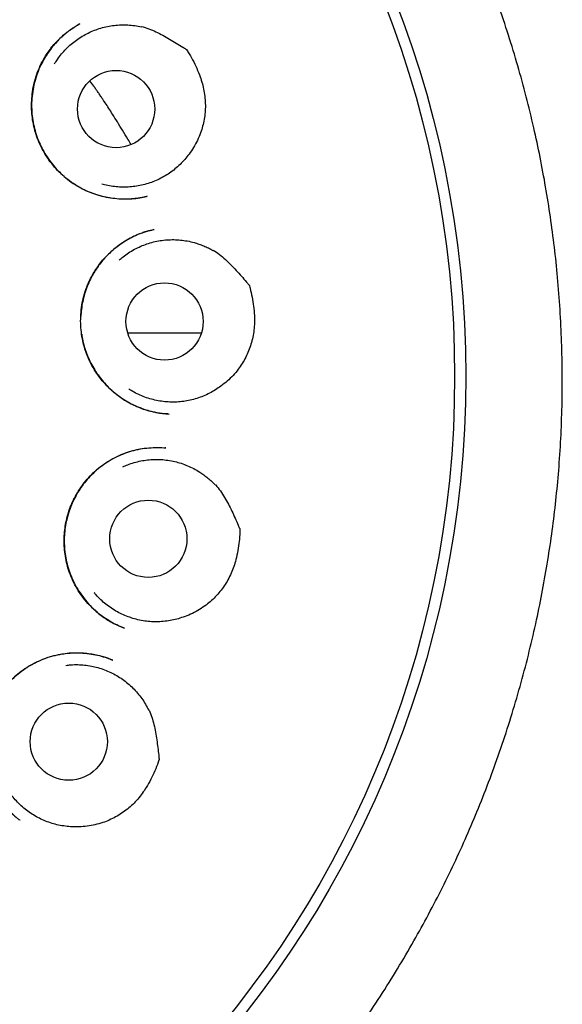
# Model space of a CAD drawing. Header units: millimetres. Extents: x 8 to 855, y 12 to 815.
# Tile 50 of 53: x 501 to 510, y 788 to 803. Entities that reach past the tile are written whole.
import ezdxf

# ---------------------------------------------------------------- set-up
doc = ezdxf.new("R2010")
doc.units = ezdxf.units.MM

msp = doc.modelspace()

# ---------------------------------------------------------------- linework, layer by layer
at = {"color": 7, "linetype": 'Continuous', "lineweight": 30}
for p, q in [((502.944, 798.236), (504.113, 798.236)), ((503.549, 796.411), (503.537, 796.412)), ((502.891, 793.549), (502.886, 793.551)), ((502.705, 793.043), (502.65, 793.064)), ((501.235, 790.501), (501.228, 790.507))]:
    msp.add_line(p, q, dxfattribs=at)
for centre, radius in [((491.96, 797.55), 16.35), ((491.96, 797.55), 16.174), ((502.758, 801.788), 0.613), ((503.527, 798.417), 0.613), ((503.269, 794.969), 0.613), ((502.006, 791.75), 0.613)]:
    msp.add_circle(centre, radius, dxfattribs=at)
for points, knots in [([(504.754, 784.945), (504.777, 784.968), (504.906, 785.099), (505.131, 785.343), (505.428, 785.675), (505.733, 786.037), (506.046, 786.428), (506.364, 786.85), (506.667, 787.277), (506.955, 787.709), (507.229, 788.145), (507.484, 788.578), (507.721, 789.009), (507.943, 789.436), (508.152, 789.869), (508.35, 790.306), (508.54, 790.759), (508.72, 791.226), (508.891, 791.708), (509.049, 792.196), (509.192, 792.688), (509.322, 793.184), (509.435, 793.673), (509.533, 794.154), (509.615, 794.627), (509.686, 795.101), (509.743, 795.577), (509.789, 796.064), (509.822, 796.562), (509.841, 797.072), (509.845, 797.583), (509.835, 798.094), (509.81, 798.606), (509.771, 799.108), (509.72, 799.598), (509.656, 800.076), (509.581, 800.551), (509.493, 801.023), (509.39, 801.501), (509.272, 801.985), (509.138, 802.476), (508.99, 802.963), (508.827, 803.447), (508.65, 803.928), (508.463, 804.395), (508.267, 804.848), (508.063, 805.286), (507.847, 805.718), (507.621, 806.143), (507.379, 806.569), (507.12, 806.997), (506.844, 807.424), (506.556, 807.844), (506.256, 808.255), (505.945, 808.658), (505.627, 809.045), (505.306, 809.415), (504.98, 809.771), (504.644, 810.118), (504.299, 810.457), (503.938, 810.792), (503.561, 811.123), (503.168, 811.45), (502.766, 811.764), (502.355, 812.067), (501.936, 812.358), (501.517, 812.631), (501.1, 812.887), (500.687, 813.126), (500.27, 813.352), (499.851, 813.566), (499.421, 813.771), (498.98, 813.966), (498.53, 814.151), (498.166, 814.29), (497.887, 814.389), (497.689, 814.458), (497.477, 814.528), (497.252, 814.599), (497.014, 814.672), (496.766, 814.743), (496.51, 814.812), (496.244, 814.88), (495.966, 814.946), (495.676, 815.011), (495.373, 815.073), (495.057, 815.132), (494.728, 815.186), (494.399, 815.235), (494.07, 815.277), (493.743, 815.314), (493.406, 815.344), (493.058, 815.37), (492.701, 815.388), (492.334, 815.4), (492.085, 815.402), (491.96, 815.403)], [0, 0, 0, 0, 0.002369, 0.013087, 0.02369, 0.034227, 0.046907, 0.059485, 0.071956, 0.084319, 0.096571, 0.108742, 0.120209, 0.13167, 0.143121, 0.154562, 0.165993, 0.178149, 0.19034, 0.202551, 0.214768, 0.226976, 0.239161, 0.250615, 0.262046, 0.273463, 0.284873, 0.296285, 0.308399, 0.320535, 0.332702, 0.344895, 0.357103, 0.369314, 0.380819, 0.392307, 0.403768, 0.415193, 0.426598, 0.438695, 0.450799, 0.462923, 0.475076, 0.487267, 0.499507, 0.511042, 0.522548, 0.53403, 0.545492, 0.556938, 0.569066, 0.581185, 0.593301, 0.60542, 0.617546, 0.629685, 0.641147, 0.652629, 0.664137, 0.675652, 0.687151, 0.699332, 0.7115, 0.723658, 0.735807, 0.74795, 0.760089, 0.77153, 0.782912, 0.794204, 0.805408, 0.816525, 0.828224, 0.839828, 0.85133, 0.856016, 0.861013, 0.866319, 0.871936, 0.877862, 0.884098, 0.89034, 0.896863, 0.903669, 0.910757, 0.918126, 0.925778, 0.93371, 0.941925, 0.949541, 0.957383, 0.965453, 0.973749, 0.982273, 0.991023, 1, 1, 1, 1]), ([(503.252, 800.404), (503.244, 800.402), (503.227, 800.397), (503.193, 800.389), (503.147, 800.379), (503.089, 800.37), (503.021, 800.362), (502.946, 800.358), (502.851, 800.357), (502.737, 800.364), (502.603, 800.385), (502.469, 800.418), (502.335, 800.465), (502.204, 800.527), (502.079, 800.602), (501.961, 800.69), (501.853, 800.787), (501.756, 800.893), (501.67, 801.007), (501.596, 801.127), (501.535, 801.252), (501.486, 801.381), (501.45, 801.513), (501.426, 801.647), (501.414, 801.784), (501.415, 801.923), (501.429, 802.064), (501.456, 802.204), (501.497, 802.343), (501.552, 802.479), (501.615, 802.596), (501.678, 802.693), (501.738, 802.773), (501.805, 802.85), (501.878, 802.923), (501.955, 802.99), (502.032, 803.048), (502.106, 803.098), (502.156, 803.126), (502.179, 803.139)], [0, 0, 0, 0, 0.006589, 0.014601, 0.026241, 0.040201, 0.056549, 0.07441, 0.092532, 0.123298, 0.154796, 0.187056, 0.220125, 0.253966, 0.288362, 0.322626, 0.356501, 0.39, 0.423126, 0.45589, 0.488308, 0.520407, 0.552202, 0.583759, 0.615676, 0.648097, 0.680999, 0.714359, 0.748163, 0.782421, 0.817141, 0.840566, 0.864064, 0.886665, 0.912375, 0.936551, 0.959204, 0.980347, 1, 1, 1, 1]), ([(502.181, 803.14), (502.172, 803.135), (502.153, 803.124), (502.12, 803.102), (502.079, 803.076), (502.033, 803.044), (501.984, 803.008), (501.934, 802.967), (501.877, 802.917), (501.814, 802.854), (501.746, 802.777), (501.681, 802.691), (501.619, 802.595), (501.558, 802.481), (501.504, 802.351), (501.46, 802.209), (501.431, 802.066), (501.416, 801.923), (501.415, 801.782), (501.428, 801.644), (501.452, 801.51), (501.488, 801.382), (501.535, 801.259), (501.592, 801.141), (501.66, 801.027), (501.74, 800.917), (501.831, 800.813), (501.933, 800.716), (502.046, 800.627), (502.162, 800.555), (502.277, 800.496), (502.389, 800.451), (502.505, 800.414), (502.621, 800.387), (502.744, 800.369), (502.873, 800.36), (503.005, 800.363), (503.128, 800.376), (503.205, 800.393), (503.241, 800.401)], [0, 0, 0, 0, 0.00768, 0.016336, 0.028211, 0.041721, 0.056126, 0.071331, 0.087339, 0.109936, 0.13398, 0.159494, 0.186479, 0.214817, 0.250487, 0.285467, 0.319789, 0.353481, 0.386567, 0.419082, 0.451058, 0.482329, 0.512857, 0.543394, 0.574563, 0.606367, 0.638809, 0.671894, 0.70564, 0.740076, 0.768141, 0.79667, 0.825488, 0.853561, 0.880711, 0.913335, 0.944497, 0.974202, 1, 1, 1, 1]), ([(501.782, 802.507), (501.796, 802.53), (501.83, 802.584), (501.891, 802.663), (501.964, 802.744), (502.043, 802.818), (502.128, 802.885), (502.219, 802.944), (502.314, 802.996), (502.413, 803.039), (502.516, 803.074), (502.621, 803.1), (502.728, 803.117), (502.837, 803.125), (502.945, 803.123), (503.053, 803.113), (503.124, 803.099), (503.16, 803.092)], [0, 0, 0, 0, 0.051506, 0.119337, 0.187167, 0.254756, 0.322345, 0.390175, 0.458005, 0.525594, 0.593183, 0.661013, 0.728844, 0.796432, 0.864248, 0.932185, 1, 1, 1, 1]), ([(503.161, 803.099), (503.2, 803.087), (503.278, 803.063), (503.391, 803.015), (503.5, 802.96), (503.608, 802.899), (503.713, 802.835), (503.799, 802.782), (503.851, 802.749), (503.87, 802.737), (503.872, 802.736), (503.873, 802.735), (503.873, 802.735), (503.874, 802.734), (503.876, 802.731), (503.885, 802.718), (503.919, 802.663), (503.974, 802.568), (504.039, 802.436), (504.091, 802.309), (504.129, 802.189), (504.155, 802.077), (504.171, 801.963), (504.177, 801.849), (504.172, 801.737), (504.158, 801.625), (504.134, 801.516), (504.099, 801.404), (504.051, 801.29), (503.991, 801.177), (503.941, 801.108), (503.916, 801.073)], [0, 0, 0, 0, 0.047251, 0.094571, 0.142105, 0.189822, 0.237565, 0.285099, 0.307454, 0.309245, 0.310504, 0.310581, 0.310638, 0.31086, 0.311746, 0.315293, 0.329483, 0.386269, 0.4432, 0.500116, 0.544479, 0.589003, 0.633491, 0.677803, 0.721025, 0.764409, 0.807793, 0.851015, 0.900637, 0.950387, 1, 1, 1, 1]), ([(502.995, 801.225), (502.978, 801.253), (502.934, 801.329), (502.862, 801.449), (502.78, 801.582), (502.708, 801.697), (502.643, 801.797), (502.587, 801.882), (502.539, 801.954), (502.499, 802.014), (502.465, 802.063), (502.442, 802.097), (502.429, 802.116), (502.425, 802.122), (502.421, 802.128), (502.414, 802.138), (502.388, 802.175), (502.363, 802.209), (502.342, 802.238)], [0, 0, 0, 0, 0.080527, 0.220051, 0.349399, 0.468556, 0.560059, 0.644479, 0.721813, 0.775161, 0.824519, 0.869888, 0.87712, 0.881777, 0.886896, 0.896037, 0.911267, 1, 1, 1, 1]), ([(503.916, 801.073), (503.894, 801.045), (503.85, 800.987), (503.775, 800.909), (503.694, 800.836), (503.608, 800.771), (503.516, 800.714), (503.419, 800.664), (503.319, 800.623), (503.216, 800.59), (503.11, 800.567), (503.003, 800.552), (502.895, 800.546), (502.786, 800.55), (502.679, 800.563), (502.593, 800.579), (502.545, 800.594), (502.531, 800.598)], [0, 0, 0, 0, 0.06933, 0.138908, 0.208486, 0.277817, 0.347147, 0.416725, 0.486303, 0.555633, 0.624963, 0.694542, 0.76412, 0.83345, 0.90278, 0.972358, 1, 1, 1, 1]), ([(503.586, 796.95), (503.576, 796.95), (503.556, 796.951), (503.516, 796.952), (503.467, 796.957), (503.41, 796.967), (503.349, 796.979), (503.284, 796.995), (503.207, 797.017), (503.119, 797.05), (503.019, 797.094), (502.917, 797.15), (502.816, 797.216), (502.713, 797.297), (502.611, 797.392), (502.514, 797.504), (502.429, 797.622), (502.356, 797.747), (502.297, 797.876), (502.252, 798.009), (502.22, 798.144), (502.2, 798.283), (502.193, 798.424), (502.199, 798.568), (502.219, 798.713), (502.254, 798.857), (502.303, 798.998), (502.361, 799.12), (502.421, 799.222), (502.48, 799.307), (502.547, 799.393), (502.623, 799.476), (502.708, 799.555), (502.795, 799.625), (502.883, 799.685), (502.967, 799.735), (503.045, 799.774), (503.117, 799.806), (503.187, 799.832), (503.252, 799.852), (503.311, 799.866), (503.346, 799.873), (503.363, 799.877)], [0, 0, 0, 0, 0.008718, 0.017921, 0.030178, 0.043786, 0.058407, 0.074046, 0.090713, 0.114554, 0.140216, 0.167593, 0.196201, 0.224581, 0.259605, 0.294142, 0.3282, 0.361789, 0.394938, 0.427668, 0.460002, 0.492526, 0.525581, 0.559144, 0.593187, 0.627693, 0.662659, 0.698099, 0.722007, 0.746145, 0.770319, 0.798442, 0.825523, 0.851565, 0.876571, 0.900547, 0.919747, 0.938243, 0.955913, 0.972066, 0.98669, 1, 1, 1, 1]), ([(503.358, 799.875), (503.319, 799.866), (503.239, 799.847), (503.122, 799.805), (503.008, 799.753), (502.903, 799.694), (502.806, 799.629), (502.717, 799.559), (502.636, 799.485), (502.564, 799.409), (502.5, 799.33), (502.443, 799.251), (502.394, 799.171), (502.345, 799.079), (502.298, 798.975), (502.257, 798.855), (502.226, 798.733), (502.206, 798.614), (502.201, 798.536), (502.198, 798.5)], [0, 0, 0, 0, 0.0612135, 0.1279934, 0.1925983, 0.2550918, 0.3155168, 0.3739059, 0.4302874, 0.4846898, 0.5371436, 0.5876815, 0.6362266, 0.6826583, 0.7487132, 0.8137138, 0.8785994, 0.9434079, 1, 1, 1, 1]), ([(502.807, 799.391), (502.827, 799.409), (502.874, 799.451), (502.955, 799.508), (503.049, 799.564), (503.147, 799.611), (503.247, 799.65), (503.351, 799.68), (503.458, 799.702), (503.566, 799.714), (503.674, 799.717), (503.781, 799.711), (503.889, 799.696), (503.987, 799.673), (504.073, 799.646), (504.149, 799.618), (504.224, 799.584), (504.272, 799.558), (504.296, 799.544)], [0, 0, 0, 0, 0.050657, 0.117395, 0.186073, 0.254751, 0.32149, 0.388228, 0.456906, 0.525584, 0.592323, 0.659062, 0.727739, 0.796417, 0.846902, 0.897387, 0.948694, 1, 1, 1, 1]), ([(504.299, 799.55), (504.333, 799.528), (504.401, 799.482), (504.494, 799.403), (504.582, 799.318), (504.667, 799.228), (504.748, 799.136), (504.815, 799.06), (504.855, 799.013), (504.87, 798.997), (504.871, 798.994), (504.872, 798.994), (504.872, 798.993), (504.872, 798.992), (504.874, 798.988), (504.878, 798.973), (504.895, 798.911), (504.919, 798.803), (504.943, 798.658), (504.955, 798.522), (504.956, 798.396), (504.948, 798.281), (504.93, 798.168), (504.902, 798.057), (504.863, 797.951), (504.817, 797.849), (504.762, 797.751), (504.696, 797.654), (504.617, 797.56), (504.525, 797.47), (504.457, 797.418), (504.423, 797.392)], [0, 0, 0, 0, 0.047251, 0.094571, 0.142105, 0.189822, 0.237565, 0.285099, 0.307454, 0.309245, 0.310504, 0.310581, 0.310638, 0.31086, 0.311746, 0.315293, 0.329483, 0.386269, 0.4432, 0.500116, 0.544479, 0.589003, 0.633491, 0.677803, 0.721025, 0.764409, 0.807793, 0.851015, 0.900637, 0.950387, 1, 1, 1, 1]), ([(502.212, 798.215), (502.217, 798.18), (502.229, 798.103), (502.261, 797.988), (502.303, 797.87), (502.356, 797.756), (502.418, 797.646), (502.49, 797.541), (502.571, 797.441), (502.662, 797.347), (502.755, 797.266), (502.848, 797.198), (502.94, 797.142), (503.036, 797.092), (503.136, 797.049), (503.234, 797.015), (503.326, 796.99), (503.408, 796.972), (503.481, 796.961), (503.543, 796.953), (503.581, 796.95), (503.598, 796.949)], [0, 0, 0, 0, 0.0527506, 0.1144076, 0.1758052, 0.2371615, 0.2991462, 0.361836, 0.425236, 0.489353, 0.5542066, 0.6066557, 0.6596298, 0.7131432, 0.7672114, 0.8194806, 0.8663748, 0.9078567, 0.9439362, 0.9746362, 1, 1, 1, 1]), ([(504.423, 797.392), (504.394, 797.372), (504.336, 797.331), (504.242, 797.278), (504.143, 797.232), (504.041, 797.195), (503.936, 797.167), (503.83, 797.148), (503.722, 797.138), (503.613, 797.137), (503.505, 797.146), (503.399, 797.163), (503.293, 797.19), (503.19, 797.225), (503.092, 797.269), (503.015, 797.309), (502.973, 797.338), (502.96, 797.347)], [0, 0, 0, 0, 0.068459, 0.136919, 0.207367, 0.277816, 0.346275, 0.414735, 0.485183, 0.555632, 0.624091, 0.692551, 0.762999, 0.833447, 0.901907, 0.970366, 1, 1, 1, 1]), ([(502.886, 793.551), (502.855, 793.563), (502.789, 793.59), (502.69, 793.64), (502.586, 793.702), (502.483, 793.778), (502.382, 793.867), (502.285, 793.97), (502.196, 794.084), (502.12, 794.205), (502.056, 794.332), (502.007, 794.461), (501.97, 794.592), (501.946, 794.723), (501.934, 794.854), (501.932, 794.982), (501.941, 795.108), (501.96, 795.23), (501.989, 795.351), (502.029, 795.47), (502.08, 795.587), (502.143, 795.702), (502.216, 795.812), (502.3, 795.917), (502.395, 796.016), (502.501, 796.108), (502.616, 796.19), (502.74, 796.262), (502.871, 796.32), (503.005, 796.365), (503.141, 796.396), (503.278, 796.414), (503.414, 796.42), (503.504, 796.414), (503.548, 796.411)], [0, 0, 0, 0, 0.023926, 0.050815, 0.079316, 0.109448, 0.141224, 0.174647, 0.208985, 0.24271, 0.275796, 0.308268, 0.340141, 0.371418, 0.402087, 0.432128, 0.461522, 0.490287, 0.519211, 0.548638, 0.578574, 0.609031, 0.640031, 0.671588, 0.703711, 0.736409, 0.769698, 0.80343, 0.837052, 0.870322, 0.90322, 0.935784, 0.968038, 1, 1, 1, 1]), ([(503.203, 796.402), (503.163, 796.395), (503.079, 796.381), (502.954, 796.345), (502.828, 796.298), (502.706, 796.238), (502.591, 796.168), (502.484, 796.09), (502.386, 796.003), (502.296, 795.909), (502.216, 795.809), (502.146, 795.703), (502.086, 795.593), (502.036, 795.48), (501.996, 795.362), (501.965, 795.241), (501.944, 795.117), (501.934, 794.99), (501.934, 794.861), (501.946, 794.731), (501.97, 794.601), (502.006, 794.473), (502.054, 794.348), (502.113, 794.226), (502.185, 794.107), (502.27, 793.992), (502.357, 793.896), (502.442, 793.816), (502.52, 793.752), (502.605, 793.692), (502.696, 793.638), (502.789, 793.59), (502.855, 793.565), (502.887, 793.552)], [0, 0, 0, 0, 0.031428, 0.065218, 0.100221, 0.135087, 0.169503, 0.203495, 0.237084, 0.270294, 0.303156, 0.335687, 0.367749, 0.399363, 0.431045, 0.463024, 0.495321, 0.527953, 0.560947, 0.594336, 0.628158, 0.662243, 0.696544, 0.731193, 0.766749, 0.803306, 0.84087, 0.866485, 0.892561, 0.91911, 0.946143, 0.973667, 1, 1, 1, 1]), ([(502.867, 796.112), (502.892, 796.123), (502.949, 796.149), (503.044, 796.18), (503.15, 796.206), (503.257, 796.222), (503.365, 796.23), (503.473, 796.228), (503.581, 796.217), (503.688, 796.197), (503.792, 796.168), (503.893, 796.13), (503.992, 796.084), (504.078, 796.034), (504.153, 795.983), (504.217, 795.933), (504.278, 795.879), (504.316, 795.839), (504.335, 795.82)], [0, 0, 0, 0, 0.0506567, 0.1173955, 0.1860732, 0.2547509, 0.3214897, 0.3882285, 0.4569062, 0.5255839, 0.5923227, 0.6590615, 0.7277392, 0.7964169, 0.8469022, 0.8973874, 0.9486937, 1, 1, 1, 1]), ([(504.341, 795.824), (504.366, 795.793), (504.417, 795.729), (504.483, 795.626), (504.542, 795.519), (504.597, 795.408), (504.648, 795.296), (504.689, 795.204), (504.713, 795.147), (504.722, 795.127), (504.723, 795.125), (504.724, 795.123), (504.724, 795.123), (504.724, 795.122), (504.724, 795.118), (504.723, 795.102), (504.722, 795.038), (504.713, 794.928), (504.693, 794.782), (504.664, 794.648), (504.628, 794.528), (504.586, 794.421), (504.536, 794.317), (504.476, 794.22), (504.408, 794.13), (504.334, 794.046), (504.252, 793.969), (504.16, 793.896), (504.057, 793.829), (503.943, 793.77), (503.863, 793.74), (503.823, 793.726)], [0, 0, 0, 0, 0.047251, 0.094571, 0.142105, 0.189822, 0.237565, 0.285099, 0.307454, 0.309245, 0.310504, 0.310581, 0.310638, 0.31086, 0.311746, 0.315293, 0.329483, 0.386269, 0.4432, 0.500116, 0.544479, 0.589003, 0.633491, 0.677803, 0.721025, 0.764409, 0.807793, 0.851015, 0.900637, 0.950387, 1, 1, 1, 1]), ([(503.823, 793.726), (503.789, 793.715), (503.721, 793.692), (503.616, 793.67), (503.508, 793.655), (503.399, 793.65), (503.291, 793.654), (503.184, 793.667), (503.078, 793.69), (502.974, 793.721), (502.873, 793.761), (502.777, 793.808), (502.684, 793.865), (502.596, 793.929), (502.514, 794), (502.453, 794.061), (502.421, 794.101), (502.411, 794.113)], [0, 0, 0, 0, 0.068459, 0.136919, 0.207367, 0.277816, 0.346275, 0.414735, 0.485183, 0.555632, 0.624091, 0.692551, 0.762999, 0.833447, 0.901907, 0.970366, 1, 1, 1, 1]), ([(501.229, 790.504), (501.223, 790.508), (501.209, 790.518), (501.181, 790.539), (501.146, 790.568), (501.105, 790.606), (501.062, 790.648), (501.019, 790.696), (500.97, 790.754), (500.916, 790.824), (500.861, 790.91), (500.808, 791.004), (500.76, 791.108), (500.72, 791.221), (500.688, 791.338), (500.667, 791.457), (500.654, 791.575), (500.651, 791.693), (500.658, 791.818), (500.676, 791.949), (500.707, 792.084), (500.751, 792.213), (500.805, 792.335), (500.869, 792.45), (500.943, 792.559), (501.027, 792.662), (501.122, 792.76), (501.228, 792.851), (501.345, 792.934), (501.472, 793.006), (501.608, 793.066), (501.752, 793.112), (501.885, 793.141), (502.003, 793.155), (502.101, 793.16), (502.212, 793.159), (502.333, 793.148), (502.461, 793.124), (502.581, 793.092), (502.656, 793.063), (502.692, 793.049)], [0, 0, 0, 0, 0.00721, 0.015331, 0.026684, 0.039971, 0.054256, 0.069348, 0.085247, 0.1077, 0.131588, 0.156919, 0.183708, 0.211962, 0.240648, 0.26894, 0.296829, 0.324299, 0.351335, 0.384499, 0.416959, 0.448726, 0.479811, 0.510234, 0.540721, 0.571908, 0.603803, 0.636418, 0.669772, 0.703903, 0.738782, 0.774206, 0.810204, 0.834054, 0.8572, 0.879647, 0.912012, 0.942837, 0.972154, 1, 1, 1, 1]), ([(502.644, 793.067), (502.622, 793.074), (502.572, 793.091), (502.49, 793.114), (502.395, 793.134), (502.295, 793.148), (502.192, 793.156), (502.09, 793.157), (501.972, 793.15), (501.839, 793.13), (501.694, 793.092), (501.557, 793.041), (501.428, 792.979), (501.308, 792.906), (501.197, 792.823), (501.095, 792.732), (501.002, 792.632), (500.919, 792.524), (500.845, 792.407), (500.783, 792.283), (500.731, 792.152), (500.692, 792.016), (500.666, 791.875), (500.653, 791.732), (500.654, 791.587), (500.67, 791.442), (500.699, 791.302), (500.741, 791.168), (500.795, 791.041), (500.859, 790.921), (500.924, 790.822), (500.986, 790.742), (501.04, 790.679), (501.094, 790.623), (501.144, 790.574), (501.184, 790.539), (501.207, 790.52), (501.214, 790.515)], [0, 0, 0, 0, 0.017155, 0.037622, 0.060821, 0.08677, 0.110511, 0.135204, 0.159671, 0.195967, 0.23167, 0.266635, 0.300923, 0.334573, 0.367612, 0.400063, 0.432343, 0.465, 0.498025, 0.531277, 0.564787, 0.598588, 0.632707, 0.66717, 0.702007, 0.73678, 0.771108, 0.804784, 0.837819, 0.870241, 0.902064, 0.922954, 0.943297, 0.961852, 0.978507, 0.993297, 1, 1, 1, 1]), ([(502.673, 793.056), (502.683, 793.052), (502.694, 793.049), (502.704, 793.044), (502.704, 793.044)], [0, 0, 0, 0, 0.963491, 1, 1, 1, 1]), ([(501.959, 792.961), (501.986, 792.965), (502.049, 792.972), (502.149, 792.973), (502.258, 792.967), (502.365, 792.951), (502.47, 792.926), (502.573, 792.892), (502.673, 792.85), (502.769, 792.799), (502.86, 792.741), (502.946, 792.675), (503.026, 792.602), (503.1, 792.522), (503.166, 792.436), (503.226, 792.345), (503.259, 792.281), (503.275, 792.249)], [0, 0, 0, 0, 0.051506, 0.119337, 0.187167, 0.254756, 0.322345, 0.390175, 0.458005, 0.525594, 0.593183, 0.661013, 0.728844, 0.796432, 0.864248, 0.932185, 1, 1, 1, 1]), ([(503.282, 792.252), (503.297, 792.214), (503.327, 792.138), (503.359, 792.02), (503.385, 791.9), (503.404, 791.779), (503.42, 791.656), (503.432, 791.556), (503.438, 791.495), (503.441, 791.473), (503.441, 791.47), (503.441, 791.469), (503.441, 791.469), (503.441, 791.468), (503.44, 791.464), (503.435, 791.449), (503.414, 791.388), (503.373, 791.285), (503.311, 791.152), (503.244, 791.033), (503.175, 790.928), (503.103, 790.838), (503.024, 790.754), (502.938, 790.679), (502.847, 790.612), (502.751, 790.554), (502.651, 790.505), (502.541, 790.462), (502.423, 790.429), (502.297, 790.405), (502.211, 790.401), (502.169, 790.399)], [0, 0, 0, 0, 0.047251, 0.094571, 0.142105, 0.189822, 0.237565, 0.285099, 0.307454, 0.309245, 0.310504, 0.310581, 0.310638, 0.31086, 0.311746, 0.315293, 0.329483, 0.386269, 0.4432, 0.500116, 0.544479, 0.589003, 0.633491, 0.677803, 0.721025, 0.764409, 0.807793, 0.851015, 0.900637, 0.950387, 1, 1, 1, 1]), ([(502.169, 790.399), (502.133, 790.398), (502.06, 790.397), (501.952, 790.407), (501.845, 790.425), (501.74, 790.452), (501.638, 790.488), (501.539, 790.532), (501.445, 790.585), (501.355, 790.645), (501.27, 790.713), (501.192, 790.788), (501.12, 790.869), (501.055, 790.956), (500.998, 791.048), (500.958, 791.125), (500.939, 791.172), (500.934, 791.185)], [0, 0, 0, 0, 0.06933, 0.138908, 0.208486, 0.277817, 0.347147, 0.416725, 0.486303, 0.555633, 0.624963, 0.694542, 0.76412, 0.83345, 0.90278, 0.972358, 1, 1, 1, 1])]:
    msp.add_open_spline(points, degree=3, knots=knots, dxfattribs=at)

doc.saveas('drawing.dxf')
